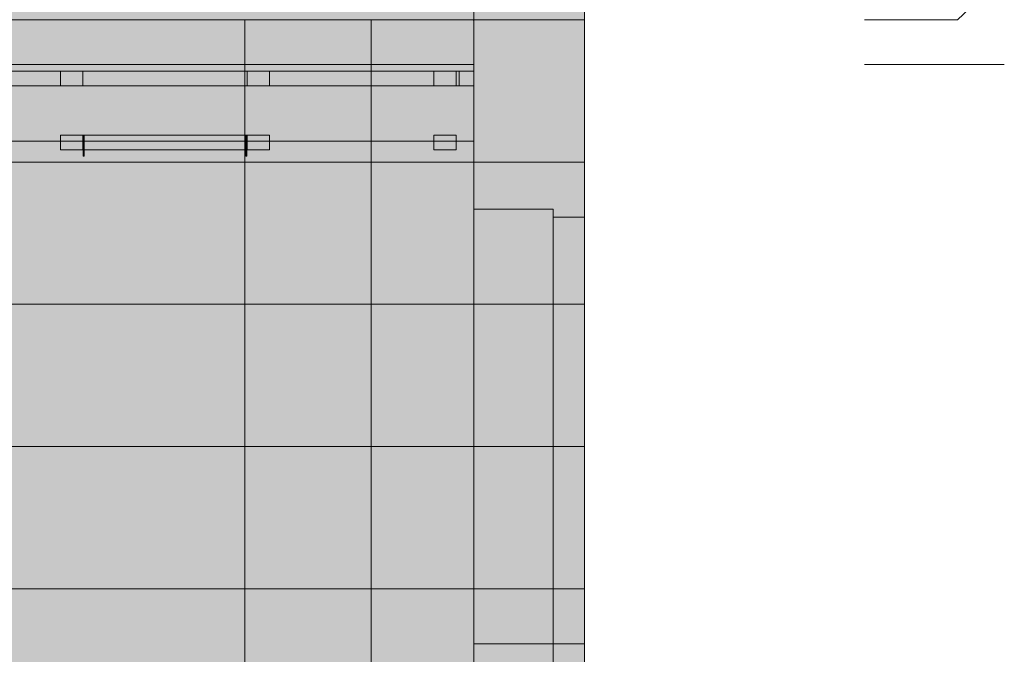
# Model space of a CAD drawing. Header units: millimetres. Extents: x -30937 to 3858, y -15507 to 17281.
# Tile 25 of 26: x -1816 to 1350, y 703 to 2744. Entities that reach past the tile are written whole.
import ezdxf

# ---------------------------------------------------------------- set-up
doc = ezdxf.new("R2010")
doc.units = ezdxf.units.MM
for name, color, linetype in [('FILL-BELOW', 7, 'Continuous'), ('FILL-EPS', 7, 'Continuous'), ('FILL-TIMBER', 7, 'Continuous'), ('LINE-C_2E8C94', 7, 'Continuous'), ('LINE-C_337880', 7, 'Continuous'), ('LINE-INK', 7, 'Continuous'), ('LINE-STEEL', 7, 'Continuous'), ('LINE-TIMBER_DK', 7, 'Continuous')]:
    doc.layers.add(name, color=color, linetype=linetype)

msp = doc.modelspace()

# ---------------------------------------------------------------- hatches: boundary and pattern name
at = {"layer": 'FILL-BELOW', "true_color": 0x8c8c91}
h = msp.add_hatch(color=256, dxfattribs=at)
h.dxf.hatch_style = 1
h.paths.add_polyline_path([(-9534.4, 2578), (-9534.4, 2600), (-7555.6, 2600), (-7555.6, 2600), (-5155.6, 2600), (-5155.6, 2600), (-2755.6, 2600), (-2755.6, 2600), (-355.6, 2600), (-355.6, 2600), (-355.6, 2600), (-355.6, 2600), (-355.6, 2578), (-2755.6, 2578), (-2755.6, 2578), (-5155.6, 2578), (-5155.6, 2578), (-7555.6, 2578), (-7555.6, 2578), (-9534.4, 2578)])
h = msp.add_hatch(color=256, dxfattribs=at)
h.dxf.hatch_style = 1
h.paths.add_polyline_path([(-9534.4, 2600), (-8755.6, 2600), (-6355.6, 2600), (-3955.6, 2600), (-1555.6, 2600), (-355.6, 2600), (-355.6, 2578), (-1555.6, 2578), (-3955.6, 2578), (-6355.6, 2578), (-7555.6, 2578), (-8755.6, 2578), (-9534.4, 2578)])
h = msp.add_hatch(color=256, dxfattribs=at)
h.dxf.hatch_style = 1
h.paths.add_polyline_path([(-9534.4, 2600), (-8755.6, 2600), (-7555.6, 2600), (-5155.6, 2600), (-2755.6, 2600), (-1555.6, 2600), (-355.6, 2600), (-355.6, 2578), (-2755.6, 2578), (-5155.6, 2578), (-7555.6, 2578), (-8755.6, 2578), (-9534.4, 2578)])
h = msp.add_hatch(color=256, dxfattribs=at)
h.dxf.hatch_style = 1
h.paths.add_polyline_path([(-9534.4, 2600), (-8755.6, 2600), (-6355.6, 2600), (-3955.6, 2600), (-1555.6, 2600), (-355.6, 2600), (-355.6, 2578), (-1555.6, 2578), (-3955.6, 2578), (-6355.6, 2578), (-7555.6, 2578), (-8755.6, 2578), (-9534.4, 2578)])
h = msp.add_hatch(color=256, dxfattribs=at)
h.dxf.hatch_style = 1
h.paths.add_polyline_path([(-9534.4, 2600), (-8755.6, 2600), (-7555.6, 2600), (-5155.6, 2600), (-2755.6, 2600), (-1555.6, 2600), (-355.6, 2600), (-355.6, 2578), (-2755.6, 2578), (-5155.6, 2578), (-7555.6, 2578), (-8755.6, 2578), (-9534.4, 2578)])
h = msp.add_hatch(color=256, dxfattribs=at)
h.dxf.hatch_style = 1
h.paths.add_polyline_path([(-9534.4, 2600), (-8755.6, 2600), (-6355.6, 2600), (-3955.6, 2600), (-1555.6, 2600), (-355.6, 2600), (-355.6, 2578), (-1555.6, 2578), (-3955.6, 2578), (-6355.6, 2578), (-7555.6, 2578), (-8755.6, 2578), (-9534.4, 2578)])
h = msp.add_hatch(color=256, dxfattribs=at)
h.dxf.hatch_style = 1
h.paths.add_polyline_path([(-9534.4, 2600), (-8755.6, 2600), (-7555.6, 2600), (-5155.6, 2600), (-2755.6, 2600), (-1555.6, 2600), (-355.6, 2600), (-355.6, 2578), (-2755.6, 2578), (-5155.6, 2578), (-7555.6, 2578), (-8755.6, 2578), (-9534.4, 2578)])
h = msp.add_hatch(color=256, dxfattribs=at)
h.dxf.hatch_style = 1
h.paths.add_polyline_path([(-9534.4, 2600), (-8755.6, 2600), (-6355.6, 2600), (-3955.6, 2600), (-1555.6, 2600), (-355.6, 2600), (-355.6, 2578), (-1555.6, 2578), (-3955.6, 2578), (-6355.6, 2578), (-7555.6, 2578), (-8755.6, 2578), (-9534.4, 2578)])
h = msp.add_hatch(color=256, dxfattribs=at)
h.dxf.hatch_style = 1
h.paths.add_polyline_path([(-9534.4, 2600), (-8755.6, 2600), (-7555.6, 2600), (-5155.6, 2600), (-2755.6, 2600), (-1555.6, 2600), (-355.6, 2600), (-355.6, 2578), (-2755.6, 2578), (-5155.6, 2578), (-7555.6, 2578), (-8755.6, 2578), (-9534.4, 2578)])
h = msp.add_hatch(color=256, dxfattribs=at)
h.dxf.hatch_style = 1
h.paths.add_polyline_path([(-9534.4, 2600), (-8755.6, 2600), (-6355.6, 2600), (-3955.6, 2600), (-1555.6, 2600), (-355.6, 2600), (-355.6, 2578), (-1555.6, 2578), (-3955.6, 2578), (-6355.6, 2578), (-7555.6, 2578), (-8755.6, 2578), (-9534.4, 2578)])
h = msp.add_hatch(color=256, dxfattribs=at)
h.dxf.hatch_style = 1
h.paths.add_polyline_path([(-9534.4, 2600), (-9534.4, 2600), (-355.6, 2600), (-355.6, 2578), (-355.6, 2578), (-7555.6, 2578), (-7555.6, 2578), (-9534.4, 2578)])
h = msp.add_hatch(color=256, dxfattribs=at)
h.dxf.hatch_style = 1
h.paths.add_polyline_path([(-2581.5, 2600), (-1555.6, 2600), (-355.6, 2600), (-355.6, 2578), (-1555.6, 2578), (-2581.5, 2578)])
at = {"layer": 'FILL-EPS', "true_color": 0xccffff}
h = msp.add_hatch(color=256, dxfattribs=at)
h.dxf.hatch_style = 1
h.paths.add_polyline_path([(-9534.1, 2743.2), (-9534.1, 5288.2), (-9534.1, 5288.2), (-9534.1, 5288.2), (-5333.4, 8229.6), (-4556.6, 8229.6), (-4556.6, 8229.6), (-4556.6, 8229.6), (-4556.6, 8229.6), (-4556.6, 8229.6), (-355.9, 5288.2), (-355.9, 2743.2), (-355.9, 2743.2), (-9534.1, 2743.2), (-9534.1, 2743.2)])
h.paths.add_polyline_path([(-5633, 3632.6), (-4932.5, 3632.6), (-4932.5, 4699.9), (-5633, 4699.9)], flags=0)
h = msp.add_hatch(color=256, dxfattribs=at)
h.dxf.hatch_style = 1
h.paths.add_polyline_path([(-9534.1, 2743.2), (-9534.1, 5288.2), (-9524.2, 5295.2), (-5333.4, 8229.6), (-4556.6, 8229.6), (-4462.4, 8163.6), (-4460.7, 8162.5), (-4460.7, 8162.5), (-4460.7, 8162.5), (-4460.7, 8162.5), (-365.8, 5295.2), (-355.9, 5288.2), (-355.9, 5029.2), (-355.9, 2743.2)])
h.paths.add_polyline_path([(-5658, 3632.6), (-4907.5, 3632.6), (-4907.5, 4724.9), (-5658, 4724.9)], flags=0)
h = msp.add_hatch(color=256, dxfattribs=at)
h.dxf.hatch_style = 1
h.paths.add_polyline_path([(-9534.1, 2743.2), (-9534.1, 5029.2), (-9524.2, 5029.2), (-9524.2, 5295.2), (-9467.8, 5334.7), (-5429.4, 8162.4), (-5429.3, 8162.5), (-5429.3, 8162.5), (-5417.5, 8170.7), (-5333.4, 8229.6), (-4556.6, 8229.6), (-4556.6, 8229.6), (-4556.6, 8229.6), (-4556.6, 8229.6), (-365.8, 5295.2), (-365.8, 5029.2), (-355.9, 5029.2), (-355.9, 2743.2)])
h.paths.add_polyline_path([(-5993.4, 4724.8), (-5995, 4724.9), (-5995, 3632.6), (-5244.5, 3632.6), (-5244.5, 4724.9), (-5993.4, 4724.9)], flags=0)
h = msp.add_hatch(color=256, dxfattribs=at)
h.dxf.hatch_style = 1
h.paths.add_polyline_path([(-9534.1, 2743.2), (-9534.1, 5288.2), (-9534.1, 5288.2), (-5333.4, 8229.6), (-5333.4, 8229.6), (-5333.4, 8229.6), (-4556.6, 8229.6), (-355.9, 5288.2), (-355.9, 2743.2), (-9534.1, 2743.2)])
h.paths.add_polyline_path([(-5970, 4699.9), (-5970, 3632.6), (-5269.5, 3632.6), (-5269.5, 4699.9)], flags=0)
h = msp.add_hatch(color=256, dxfattribs=at)
h.dxf.hatch_style = 1
h.paths.add_polyline_path([(-356.3, 5289.7), (-356.3, 5289.7), (-356.2, 5289.8), (-356.1, 5289.8), (-355.9, 5288.2), (0, 5039), (0, 4211.9), (0, 4211.9), (0, 2743.2), (0, 2743.2), (-355.9, 2743.2), (-355.9, 5288.2), (-355.9, 5288.2), (-355.9, 5288.2), (-355.9, 5288.2), (-355.9, 5288.2), (-356.4, 5289.7)])
h = msp.add_hatch(color=256, dxfattribs=at)
h.dxf.hatch_style = 1
h.paths.add_polyline_path([(-355.9, 5029.2), (-355.9, 5029.2), (-355.9, 5030.8), (-355.9, 5030.8), (-355.9, 5288.2), (-355.9, 5288.2), (-355.9, 5288.2), (-355.9, 5288.2), (0, 5039), (0, 5029.2), (0, 5029.2), (0, 4211.9), (0, 4211.9), (0, 2743.2), (0, 2743.2), (0, 2743.2), (-355.9, 2743.2), (-355.9, 5029.2)])
h = msp.add_hatch(color=256, dxfattribs=at)
h.dxf.hatch_style = 1
h.paths.add_polyline_path([(-355.9, 2743.2), (-355.9, 5288.2), (0, 5039), (0, 4213.8), (0, 4213.4), (0, 2743.2)])
h = msp.add_hatch(color=256, dxfattribs=at)
h.dxf.hatch_style = 1
h.paths.add_polyline_path([(-355.9, 2741.6), (-356, 2741.6), (-355.9, 2742.2), (-355.9, 2742.8), (-355.9, 2743.2), (-355.9, 5029.2), (-355.6, 5029.2), (-355.6, 5029.6), (-355.6, 5029.2), (0, 5029.2), (0, 4214.8), (0, 4214.4), (0, 4213.8), (0, 4213.4), (0, 2743.2), (-355.6, 2743.2), (-355.8, 2741.6), (-355.9, 2741.6), (-355.9, 2741.6)])
h = msp.add_hatch(color=256, dxfattribs=at)
h.dxf.hatch_style = 1
h.paths.add_polyline_path([(-355.6, 2743.2), (-355.6, 2743.2), (-355.6, 5029.2), (0, 5029.2), (0, 2743.2), (-355.6, 2743.2)])
h = msp.add_hatch(color=256, dxfattribs=at)
h.dxf.hatch_style = 1
h.paths.add_polyline_path([(-355.6, 5029.2), (0, 5029.2), (0, 2743.2), (0, 2743.2), (0, 2743.2), (-355.6, 2743.2)])
h = msp.add_hatch(color=256, dxfattribs=at)
h.dxf.hatch_style = 1
h.paths.add_polyline_path([(-9534.1, 0), (-9534.1, 2743.2), (-355.9, 2743.2), (-355.9, 2743.2), (-355.9, 2743.2), (-355.9, 2743.2), (-355.9, 0)])
h = msp.add_hatch(color=256, dxfattribs=at)
h.dxf.hatch_style = 1
h.paths.add_polyline_path([(-9534.1, 2743.2), (-355.9, 2743.2), (-355.9, 0), (-355.9, 0), (-9534.1, 0)])
h = msp.add_hatch(color=256, dxfattribs=at)
h.dxf.hatch_style = 1
h.paths.add_polyline_path([(-9534.1, 0), (-9534.1, 2743.2), (-355.9, 2743.2), (-355.9, 2743.2), (-355.9, 2743.2), (-355.9, 2743.2), (-355.9, 0)])
h = msp.add_hatch(color=256, dxfattribs=at)
h.dxf.hatch_style = 1
h.paths.add_polyline_path([(-9534.1, 2743.2), (-355.9, 2743.2), (-355.9, 0), (-355.9, 0), (-9534.1, 0)])
h = msp.add_hatch(color=256, dxfattribs=at)
h.dxf.hatch_style = 1
h.paths.add_polyline_path([(-356.1, 2741.6), (-355.9, 2743.2), (-356.1, 2741.6)])
h = msp.add_hatch(color=256, dxfattribs=at)
h.dxf.hatch_style = 1
h.paths.add_polyline_path([(-355.8, 2744.8), (-355.6, 2743.2), (0, 2743.2), (0, 0), (0, 0), (0, 0), (-355.6, 0), (-355.6, 0), (-355.9, 0), (-355.9, 2743.2), (-355.9, 2743.2), (-355.9, 2743.2), (-355.9, 2744.8)])
h = msp.add_hatch(color=256, dxfattribs=at)
h.dxf.hatch_style = 1
h.paths.add_polyline_path([(-355.9, 0), (-355.9, 0), (-355.9, 2743.2), (0, 2743.2), (0, 2743.2), (0, 2743.2), (0, 0)])
h = msp.add_hatch(color=256, dxfattribs=at)
h.dxf.hatch_style = 1
h.paths.add_polyline_path([(-355.8, -1.6), (-355.9, -1.6), (-355.9, 2743.2), (-355.6, 2743.2), (-355.6, 2743.2), (0, 2743.2), (0, 2743.2), (0, 0), (-355.6, 0)])
h = msp.add_hatch(color=256, dxfattribs=at)
h.dxf.hatch_style = 1
h.paths.add_polyline_path([(-355.9, 2743.2), (-355.9, 2743.2), (-355.9, 2743.2), (-355.9, 2743.2)])
h = msp.add_hatch(color=256, dxfattribs=at)
h.dxf.hatch_style = 1
h.paths.add_polyline_path([(-355.9, 2743.2), (-355.9, 2743.2), (0, 2743.2), (0, 0), (-355.9, 0), (-355.9, 2743.2)])
h = msp.add_hatch(color=256, dxfattribs=at)
h.dxf.hatch_style = 1
h.paths.add_polyline_path([(-355.6, 0), (-355.6, 2743.2), (0, 2743.2), (0, 2743.2), (0, 0)])
h = msp.add_hatch(color=256, dxfattribs=at)
h.dxf.hatch_style = 1
h.paths.add_polyline_path([(-355.6, 2743.2), (-355.6, 2743.2), (-355.6, 2743.2), (0, 2743.2), (0, 0), (0, 0), (0, 0), (-355.6, 0)])
h = msp.add_hatch(color=256, dxfattribs=at)
h.dxf.hatch_style = 1
h.paths.add_polyline_path([(-355.6, 2134.1), (-100.5, 2134.1), (-100.5, 737), (-100.5, 737), (-100.5, 737), (-355.6, 737)])
h = msp.add_hatch(color=256, dxfattribs=at)
h.dxf.hatch_style = 1
h.paths.add_polyline_path([(-355.6, 737), (-355.6, 737), (-355.6, 2134.1), (-100.5, 2134.1), (-100.5, 737)])
h = msp.add_hatch(color=256, dxfattribs=at)
h.dxf.hatch_style = 1
h.paths.add_polyline_path([(-355.6, 2134.1), (-100.5, 2134.1), (-100.5, 0), (-355.6, 0)])
h = msp.add_hatch(color=256, dxfattribs=at)
h.dxf.hatch_style = 1
h.paths.add_polyline_path([(-355.6, 0), (-355.6, 0), (-355.6, 2134.1), (-100.5, 2134.1), (-100.5, 2134.1), (-100.5, 2134.1), (-100.5, 0)])
h = msp.add_hatch(color=256, dxfattribs=at)
h.dxf.hatch_style = 1
h.paths.add_polyline_path([(-100.5, 2109.1), (0, 2109.1), (0, 737), (-100.5, 737)])
h = msp.add_hatch(color=256, dxfattribs=at)
h.dxf.hatch_style = 1
h.paths.add_polyline_path([(-100.5, 737), (-100.5, 737), (-100.5, 2109.1), (0, 2109.1), (0, 2109.1), (0, 737), (-100.5, 737)])
h = msp.add_hatch(color=256, dxfattribs=at)
h.dxf.hatch_style = 1
h.paths.add_polyline_path([(-100.5, 2109.1), (0, 2109.1), (0, 0), (0, 0), (-100.5, 0)])
h = msp.add_hatch(color=256, dxfattribs=at)
h.dxf.hatch_style = 1
h.paths.add_polyline_path([(-100.5, 0), (-100.5, 2109.1), (0, 2109.1), (0, 0)])
at = {"layer": 'FILL-TIMBER', "true_color": 0xedd6a8}
h = msp.add_hatch(color=256, dxfattribs=at)
h.dxf.hatch_style = 1
h.paths.add_polyline_path([(-9534.4, 2428), (-9534.4, 2428), (-9534.4, 2531), (-9534.4, 2578), (-9487.4, 2578), (-9487.4, 2531), (-402.6, 2531), (-402.6, 2578), (-355.6, 2578), (-355.6, 2353), (-9534.4, 2353)])
h = msp.add_hatch(color=256, dxfattribs=at)
h.dxf.hatch_style = 1
h.paths.add_polyline_path([(-2581.5, 2353), (-2581.5, 2531), (-402.6, 2531), (-402.6, 2578), (-355.6, 2578), (-355.6, 2531), (-355.6, 2531), (-355.6, 2428), (-355.6, 2428), (-355.6, 2353)])
h = msp.add_hatch(color=256, dxfattribs=at)
h.dxf.hatch_style = 1
h.paths.add_polyline_path([(-1684.6, 2531), (-1684.6, 2578), (-1612.6, 2578), (-1612.6, 2578), (-1612.6, 2531), (-1684.6, 2531)])
h = msp.add_hatch(color=256, dxfattribs=at)
h.dxf.hatch_style = 1
h.paths.add_polyline_path([(-1684.6, 2578), (-1684.6, 2578), (-1612.6, 2578), (-1612.6, 2531), (-1612.6, 2531), (-1684.6, 2531)])
h = msp.add_hatch(color=256, dxfattribs=at)
h.dxf.hatch_style = 1
h.paths.add_polyline_path([(-1684.6, 2531), (-1684.6, 2578), (-1612.6, 2578), (-1612.6, 2578), (-1612.6, 2531), (-1684.6, 2531)])
h = msp.add_hatch(color=256, dxfattribs=at)
h.dxf.hatch_style = 1
h.paths.add_polyline_path([(-1684.6, 2578), (-1684.6, 2578), (-1612.6, 2578), (-1612.6, 2531), (-1612.6, 2531), (-1684.6, 2531)])
h = msp.add_hatch(color=256, dxfattribs=at)
h.dxf.hatch_style = 1
h.paths.add_polyline_path([(-1084.6, 2531), (-1084.6, 2578), (-1012.6, 2578), (-1012.6, 2578), (-1012.6, 2531), (-1084.6, 2531)])
h = msp.add_hatch(color=256, dxfattribs=at)
h.dxf.hatch_style = 1
h.paths.add_polyline_path([(-1084.6, 2578), (-1084.6, 2578), (-1012.6, 2578), (-1012.6, 2531), (-1012.6, 2531), (-1084.6, 2531)])
h = msp.add_hatch(color=256, dxfattribs=at)
h.dxf.hatch_style = 1
h.paths.add_polyline_path([(-1084.6, 2531), (-1084.6, 2578), (-1012.6, 2578), (-1012.6, 2578), (-1012.6, 2531), (-1084.6, 2531)])
h = msp.add_hatch(color=256, dxfattribs=at)
h.dxf.hatch_style = 1
h.paths.add_polyline_path([(-1084.6, 2531), (-1084.6, 2578), (-1084.6, 2578), (-1012.6, 2578), (-1012.6, 2531), (-1012.6, 2531)])
h = msp.add_hatch(color=256, dxfattribs=at)
h.dxf.hatch_style = 1
h.paths.add_polyline_path([(-484.6, 2531), (-484.6, 2578), (-412.6, 2578), (-412.6, 2578), (-412.6, 2531), (-484.6, 2531)])
h = msp.add_hatch(color=256, dxfattribs=at)
h.dxf.hatch_style = 1
h.paths.add_polyline_path([(-484.6, 2578), (-484.6, 2578), (-412.6, 2578), (-412.6, 2531), (-412.6, 2531), (-484.6, 2531)])
h = msp.add_hatch(color=256, dxfattribs=at)
h.dxf.hatch_style = 1
h.paths.add_polyline_path([(-484.6, 2531), (-484.6, 2578), (-412.6, 2578), (-412.6, 2578), (-412.6, 2531), (-484.6, 2531)])
h = msp.add_hatch(color=256, dxfattribs=at)
h.dxf.hatch_style = 1
h.paths.add_polyline_path([(-484.6, 2578), (-484.6, 2578), (-412.6, 2578), (-412.6, 2531), (-412.6, 2531), (-484.6, 2531)])
h = msp.add_hatch(color=256, dxfattribs=at)
h.dxf.hatch_style = 1
h.paths.add_polyline_path([(-9534.4, 2353), (-9534.4, 2531), (-355.6, 2531), (-355.6, 2353)])
h = msp.add_hatch(color=256, dxfattribs=at)
h.dxf.hatch_style = 1
h.paths.add_polyline_path([(-2581.5, 2531), (-355.6, 2531), (-355.6, 2353), (-2581.5, 2353)])
h = msp.add_hatch(color=256, dxfattribs=at)
h.dxf.hatch_style = 1
h.paths.add_polyline_path([(-1684.6, 2325), (-1684.6, 2372), (-1612.6, 2372), (-1612.6, 2372), (-1612.6, 2325), (-1684.6, 2325)])
h = msp.add_hatch(color=256, dxfattribs=at)
h.dxf.hatch_style = 1
h.paths.add_polyline_path([(-1684.6, 2372), (-1684.6, 2372), (-1612.6, 2372), (-1612.6, 2325), (-1612.6, 2325), (-1684.6, 2325)])
h = msp.add_hatch(color=256, dxfattribs=at)
h.dxf.hatch_style = 1
h.paths.add_polyline_path([(-1684.6, 2325), (-1684.6, 2372), (-1612.6, 2372), (-1612.6, 2372), (-1612.6, 2325), (-1684.6, 2325)])
h = msp.add_hatch(color=256, dxfattribs=at)
h.dxf.hatch_style = 1
h.paths.add_polyline_path([(-1684.6, 2372), (-1684.6, 2372), (-1612.6, 2372), (-1612.6, 2325), (-1612.6, 2325), (-1684.6, 2325)])
h = msp.add_hatch(color=256, dxfattribs=at)
h.dxf.hatch_style = 1
h.paths.add_polyline_path([(-1611.4, 2305), (-1611.4, 2305), (-1611.4, 2372), (-1608.4, 2372), (-1608.4, 2372), (-1608.4, 2305)])
h = msp.add_hatch(color=256, dxfattribs=at)
h.dxf.hatch_style = 1
h.paths.add_polyline_path([(-1611.4, 2372), (-1608.4, 2372), (-1608.4, 2305), (-1608.4, 2305), (-1611.4, 2305), (-1611.4, 2372)])
h = msp.add_hatch(color=256, dxfattribs=at)
h.dxf.hatch_style = 1
h.paths.add_polyline_path([(-1611.4, 2305), (-1611.4, 2305), (-1611.4, 2372), (-1608.4, 2372), (-1608.4, 2372), (-1608.4, 2305)])
h = msp.add_hatch(color=256, dxfattribs=at)
h.dxf.hatch_style = 1
h.paths.add_polyline_path([(-1611.4, 2372), (-1608.4, 2372), (-1608.4, 2305), (-1608.4, 2305), (-1611.4, 2305), (-1611.4, 2372)])
h = msp.add_hatch(color=256, dxfattribs=at)
h.dxf.hatch_style = 1
h.paths.add_polyline_path([(-1611.4, 2305), (-1611.4, 2305), (-1611.4, 2372), (-1608.4, 2372), (-1608.4, 2372), (-1608.4, 2305)])
h = msp.add_hatch(color=256, dxfattribs=at)
h.dxf.hatch_style = 1
h.paths.add_polyline_path([(-1611.4, 2372), (-1608.4, 2372), (-1608.4, 2305), (-1608.4, 2305), (-1611.4, 2305), (-1611.4, 2372)])
h = msp.add_hatch(color=256, dxfattribs=at)
h.dxf.hatch_style = 1
h.paths.add_polyline_path([(-1608.4, 2325), (-1608.4, 2372), (-1088.8, 2372), (-1088.8, 2372), (-1088.8, 2325), (-1608.4, 2325)])
h = msp.add_hatch(color=256, dxfattribs=at)
h.dxf.hatch_style = 1
h.paths.add_polyline_path([(-1608.4, 2372), (-1608.4, 2372), (-1088.8, 2372), (-1088.8, 2325), (-1088.8, 2325), (-1608.4, 2325)])
h = msp.add_hatch(color=256, dxfattribs=at)
h.dxf.hatch_style = 1
h.paths.add_polyline_path([(-1608.4, 2325), (-1608.4, 2372), (-1088.8, 2372), (-1088.8, 2372), (-1088.8, 2325), (-1608.4, 2325)])
h = msp.add_hatch(color=256, dxfattribs=at)
h.dxf.hatch_style = 1
h.paths.add_polyline_path([(-1608.4, 2372), (-1608.4, 2372), (-1088.8, 2372), (-1088.8, 2325), (-1088.8, 2325), (-1608.4, 2325)])
h = msp.add_hatch(color=256, dxfattribs=at)
h.dxf.hatch_style = 1
h.paths.add_polyline_path([(-1608.4, 2325), (-1608.4, 2372), (-1088.8, 2372), (-1088.8, 2372), (-1088.8, 2325), (-1608.4, 2325)])
h = msp.add_hatch(color=256, dxfattribs=at)
h.dxf.hatch_style = 1
h.paths.add_polyline_path([(-1608.4, 2372), (-1608.4, 2372), (-1088.8, 2372), (-1088.8, 2325), (-1088.8, 2325), (-1608.4, 2325)])
h = msp.add_hatch(color=256, dxfattribs=at)
h.dxf.hatch_style = 1
h.paths.add_polyline_path([(-1088.8, 2305), (-1088.8, 2305), (-1088.8, 2372), (-1085.8, 2372), (-1085.8, 2372), (-1085.8, 2305)])
h = msp.add_hatch(color=256, dxfattribs=at)
h.dxf.hatch_style = 1
h.paths.add_polyline_path([(-1088.8, 2372), (-1085.8, 2372), (-1085.8, 2305), (-1085.8, 2305), (-1088.8, 2305), (-1088.8, 2372)])
h = msp.add_hatch(color=256, dxfattribs=at)
h.dxf.hatch_style = 1
h.paths.add_polyline_path([(-1088.8, 2305), (-1088.8, 2305), (-1088.8, 2372), (-1085.8, 2372), (-1085.8, 2372), (-1085.8, 2305)])
h = msp.add_hatch(color=256, dxfattribs=at)
h.dxf.hatch_style = 1
h.paths.add_polyline_path([(-1088.8, 2372), (-1085.8, 2372), (-1085.8, 2305), (-1085.8, 2305), (-1088.8, 2305), (-1088.8, 2372)])
h = msp.add_hatch(color=256, dxfattribs=at)
h.dxf.hatch_style = 1
h.paths.add_polyline_path([(-1088.8, 2305), (-1088.8, 2305), (-1088.8, 2372), (-1085.8, 2372), (-1085.8, 2372), (-1085.8, 2305)])
h = msp.add_hatch(color=256, dxfattribs=at)
h.dxf.hatch_style = 1
h.paths.add_polyline_path([(-1088.8, 2372), (-1085.8, 2372), (-1085.8, 2305), (-1085.8, 2305), (-1088.8, 2305), (-1088.8, 2372)])
h = msp.add_hatch(color=256, dxfattribs=at)
h.dxf.hatch_style = 1
h.paths.add_polyline_path([(-1084.6, 2325), (-1084.6, 2372), (-1012.6, 2372), (-1012.6, 2372), (-1012.6, 2325), (-1084.6, 2325)])
h = msp.add_hatch(color=256, dxfattribs=at)
h.dxf.hatch_style = 1
h.paths.add_polyline_path([(-1084.6, 2372), (-1084.6, 2372), (-1012.6, 2372), (-1012.6, 2325), (-1012.6, 2325), (-1084.6, 2325)])
h = msp.add_hatch(color=256, dxfattribs=at)
h.dxf.hatch_style = 1
h.paths.add_polyline_path([(-1084.6, 2325), (-1084.6, 2372), (-1012.6, 2372), (-1012.6, 2372), (-1012.6, 2325), (-1084.6, 2325)])
h = msp.add_hatch(color=256, dxfattribs=at)
h.dxf.hatch_style = 1
h.paths.add_polyline_path([(-1084.6, 2325), (-1084.6, 2372), (-1084.6, 2372), (-1012.6, 2372), (-1012.6, 2325), (-1012.6, 2325)])
h = msp.add_hatch(color=256, dxfattribs=at)
h.dxf.hatch_style = 1
h.paths.add_polyline_path([(-484.6, 2325), (-484.6, 2372), (-412.6, 2372), (-412.6, 2372), (-412.6, 2325), (-484.6, 2325)])
h = msp.add_hatch(color=256, dxfattribs=at)
h.dxf.hatch_style = 1
h.paths.add_polyline_path([(-484.6, 2372), (-484.6, 2372), (-412.6, 2372), (-412.6, 2325), (-412.6, 2325), (-484.6, 2325)])
h = msp.add_hatch(color=256, dxfattribs=at)
h.dxf.hatch_style = 1
h.paths.add_polyline_path([(-484.6, 2325), (-484.6, 2372), (-412.6, 2372), (-412.6, 2372), (-412.6, 2325), (-484.6, 2325)])
h = msp.add_hatch(color=256, dxfattribs=at)
h.dxf.hatch_style = 1
h.paths.add_polyline_path([(-484.6, 2372), (-484.6, 2372), (-412.6, 2372), (-412.6, 2325), (-412.6, 2325), (-484.6, 2325)])

# ---------------------------------------------------------------- linework, layer by layer
at = {"layer": 'LINE-C_2E8C94', "lineweight": 5}
for points in [[(-9534.1, 2743.2), (-9534.1, 5288.2), (-9534.1, 5288.2), (-9534.1, 5288.2), (-5333.4, 8229.6), (-4556.6, 8229.6), (-4556.6, 8229.6), (-4556.6, 8229.6), (-4556.6, 8229.6), (-4556.6, 8229.6), (-355.9, 5288.2), (-355.9, 2743.2), (-355.9, 2743.2), (-9534.1, 2743.2), (-9534.1, 2743.2)], [(-9534.1, 2743.2), (-9534.1, 5288.2), (-9524.2, 5295.2), (-5333.4, 8229.6), (-4556.6, 8229.6), (-4462.4, 8163.6), (-4460.7, 8162.5), (-4460.7, 8162.5), (-4460.7, 8162.5), (-4460.7, 8162.5), (-365.8, 5295.2), (-355.9, 5288.2), (-355.9, 5029.2), (-355.9, 2743.2)], [(-9534.1, 2743.2), (-9534.1, 5029.2), (-9524.2, 5029.2), (-9524.2, 5295.2), (-9467.8, 5334.7), (-5429.4, 8162.4), (-5429.3, 8162.5), (-5429.3, 8162.5), (-5417.5, 8170.7), (-5333.4, 8229.6), (-4556.6, 8229.6), (-4556.6, 8229.6), (-4556.6, 8229.6), (-4556.6, 8229.6), (-365.8, 5295.2), (-365.8, 5029.2), (-355.9, 5029.2), (-355.9, 2743.2)], [(-9534.1, 2743.2), (-9534.1, 5288.2), (-9534.1, 5288.2), (-5333.4, 8229.6), (-5333.4, 8229.6), (-5333.4, 8229.6), (-4556.6, 8229.6), (-355.9, 5288.2), (-355.9, 2743.2), (-9534.1, 2743.2)], [(-356.3, 5289.7), (-356.3, 5289.7), (-356.2, 5289.8), (-356.1, 5289.8), (-355.9, 5288.2), (0, 5039), (0, 4211.9), (0, 4211.9), (0, 2743.2), (0, 2743.2), (-355.9, 2743.2), (-355.9, 5288.2), (-355.9, 5288.2), (-355.9, 5288.2), (-355.9, 5288.2), (-355.9, 5288.2), (-356.4, 5289.7)], [(-355.9, 5029.2), (-355.9, 5029.2), (-355.9, 5030.8), (-355.9, 5030.8), (-355.9, 5288.2), (-355.9, 5288.2), (-355.9, 5288.2), (-355.9, 5288.2), (0, 5039), (0, 5029.2), (0, 5029.2), (0, 4211.9), (0, 4211.9), (0, 2743.2), (0, 2743.2), (0, 2743.2), (-355.9, 2743.2), (-355.9, 5029.2)], [(-355.9, 2743.2), (-355.9, 5288.2), (0, 5039), (0, 4213.8), (0, 4213.4), (0, 2743.2)], [(-355.9, 2741.6), (-356, 2741.6), (-355.9, 2742.2), (-355.9, 2742.8), (-355.9, 2743.2), (-355.9, 5029.2), (-355.6, 5029.2), (-355.6, 5029.6), (-355.6, 5029.2), (0, 5029.2), (0, 4214.8), (0, 4214.4), (0, 4213.8), (0, 4213.4), (0, 2743.2), (-355.6, 2743.2), (-355.8, 2741.6), (-355.9, 2741.6), (-355.9, 2741.6)], [(-355.6, 2743.2), (-355.6, 2743.2), (-355.6, 5029.2), (0, 5029.2), (0, 2743.2), (-355.6, 2743.2)], [(-355.6, 5029.2), (0, 5029.2), (0, 2743.2), (0, 2743.2), (0, 2743.2), (-355.6, 2743.2)], [(-9534.1, 0), (-9534.1, 2743.2), (-355.9, 2743.2), (-355.9, 2743.2), (-355.9, 2743.2), (-355.9, 2743.2), (-355.9, 0)], [(-9534.1, 2743.2), (-355.9, 2743.2), (-355.9, 0), (-355.9, 0), (-9534.1, 0)], [(-9534.1, 0), (-9534.1, 2743.2), (-355.9, 2743.2), (-355.9, 2743.2), (-355.9, 2743.2), (-355.9, 2743.2), (-355.9, 0)], [(-9534.1, 2743.2), (-355.9, 2743.2), (-355.9, 0), (-355.9, 0), (-9534.1, 0)], [(-356.1, 2741.6), (-355.9, 2743.2), (-356.1, 2741.6)], [(-355.8, 2744.8), (-355.6, 2743.2), (0, 2743.2), (0, 0), (0, 0), (0, 0), (-355.6, 0), (-355.6, 0), (-355.9, 0), (-355.9, 2743.2), (-355.9, 2743.2), (-355.9, 2743.2), (-355.9, 2744.8)], [(-355.9, 0), (-355.9, 0), (-355.9, 2743.2), (0, 2743.2), (0, 2743.2), (0, 2743.2), (0, 0)], [(-355.8, -1.6), (-355.9, -1.6), (-355.9, 2743.2), (-355.6, 2743.2), (-355.6, 2743.2), (0, 2743.2), (0, 2743.2), (0, 0), (-355.6, 0)], [(-355.9, 2743.2), (-355.9, 2743.2), (-355.9, 2743.2), (-355.9, 2743.2)], [(-355.9, 2743.2), (-355.9, 2743.2), (0, 2743.2), (0, 0), (-355.9, 0), (-355.9, 2743.2)], [(-355.6, 0), (-355.6, 2743.2), (0, 2743.2), (0, 2743.2), (0, 0)], [(-355.6, 2743.2), (-355.6, 2743.2), (-355.6, 2743.2), (0, 2743.2), (0, 0), (0, 0), (0, 0), (-355.6, 0)], [(-355.6, 2134.1), (-100.5, 2134.1), (-100.5, 737), (-100.5, 737), (-100.5, 737), (-355.6, 737)], [(-355.6, 737), (-355.6, 737), (-355.6, 2134.1), (-100.5, 2134.1), (-100.5, 737)], [(-355.6, 2134.1), (-100.5, 2134.1), (-100.5, 0), (-355.6, 0)], [(-355.6, 0), (-355.6, 0), (-355.6, 2134.1), (-100.5, 2134.1), (-100.5, 2134.1), (-100.5, 2134.1), (-100.5, 0)], [(-100.5, 2109.1), (0, 2109.1), (0, 737), (-100.5, 737)], [(-100.5, 737), (-100.5, 737), (-100.5, 2109.1), (0, 2109.1), (0, 2109.1), (0, 737), (-100.5, 737)], [(-100.5, 2109.1), (0, 2109.1), (0, 0), (0, 0), (-100.5, 0)], [(-100.5, 0), (-100.5, 2109.1), (0, 2109.1), (0, 0)]]:
    msp.add_lwpolyline(points, close=True, dxfattribs=at)
at = {"layer": 'LINE-C_337880', "lineweight": 5}
for p, q in [((-1092.2, 2286), (-1092.2, 2742.2)), ((-1092.2, 2286), (-1092.2, 2742.2)), ((-685.8, 2286), (-685.8, 2742.2)), ((-685.8, 2286), (-685.8, 2742.2)), ((-3124.2, 2286), (-1092.2, 2286)), ((-3124.2, 2286), (-1092.2, 2286)), ((-3124.2, 2286), (-1092.2, 2286)), ((-3124.2, 2286), (-1092.2, 2286)), ((-1092.2, 2286), (-685.8, 2286)), ((-1092.2, 2286), (-685.8, 2286)), ((-1092.2, 1828.8), (-1092.2, 2286)), ((-1092.2, 2286), (-685.8, 2286)), ((-1092.2, 1828.8), (-1092.2, 2286)), ((-1092.2, 2286), (-685.8, 2286)), ((-685.8, 1828.8), (-685.8, 2286)), ((-685.8, 2286), (-356.9, 2286)), ((-685.8, 1828.8), (-685.8, 2286)), ((-685.8, 2286), (-356.9, 2286)), ((-685.8, 2286), (-356.9, 2286)), ((-685.8, 2286), (-356.9, 2286)), ((-354.8, 2286), (-1, 2286)), ((-354.8, 2286), (-1, 2286)), ((-354.8, 2286), (-1, 2286)), ((-354.8, 2286), (-1, 2286)), ((-354.6, 2286), (-1, 2286)), ((-354.6, 2286), (-1, 2286)), ((-3124.2, 1828.8), (-1092.2, 1828.8)), ((-3124.2, 1828.8), (-1092.2, 1828.8)), ((-3124.2, 1828.8), (-1092.2, 1828.8)), ((-3124.2, 1828.8), (-1092.2, 1828.8)), ((-1092.2, 1371.6), (-1092.2, 1828.8)), ((-1092.2, 1828.8), (-685.8, 1828.8)), ((-1092.2, 1371.6), (-1092.2, 1828.8)), ((-1092.2, 1828.8), (-685.8, 1828.8)), ((-1092.2, 1828.8), (-685.8, 1828.8)), ((-1092.2, 1828.8), (-685.8, 1828.8)), ((-685.8, 1828.8), (-356.9, 1828.8)), ((-685.8, 1828.8), (-356.9, 1828.8)), ((-685.8, 1371.6), (-685.8, 1828.8)), ((-685.8, 1828.8), (-356.9, 1828.8)), ((-685.8, 1371.6), (-685.8, 1828.8)), ((-685.8, 1828.8), (-356.9, 1828.8)), ((-354.8, 1828.8), (-1, 1828.8)), ((-354.8, 1828.8), (-1, 1828.8)), ((-354.8, 1828.8), (-1, 1828.8)), ((-354.8, 1828.8), (-1, 1828.8)), ((-354.6, 1828.8), (-1, 1828.8)), ((-354.6, 1828.8), (-101.5, 1828.8)), ((-354.6, 1828.8), (-101.5, 1828.8)), ((-354.6, 1828.8), (-101.5, 1828.8)), ((-354.6, 1828.8), (-101.5, 1828.8)), ((-354.6, 1828.8), (-1, 1828.8)), ((-99.5, 1828.8), (-1, 1828.8)), ((-99.5, 1828.8), (-1, 1828.8)), ((-99.5, 1828.8), (-1, 1828.8)), ((-99.5, 1828.8), (-1, 1828.8)), ((-3124.2, 1371.6), (-1092.2, 1371.6)), ((-3124.2, 1371.6), (-1092.2, 1371.6)), ((-3124.2, 1371.6), (-1092.2, 1371.6)), ((-3124.2, 1371.6), (-1092.2, 1371.6)), ((-1092.2, 1371.6), (-685.8, 1371.6)), ((-1092.2, 1371.6), (-685.8, 1371.6)), ((-1092.2, 914.4), (-1092.2, 1371.6)), ((-1092.2, 1371.6), (-685.8, 1371.6)), ((-1092.2, 914.4), (-1092.2, 1371.6)), ((-1092.2, 1371.6), (-685.8, 1371.6)), ((-685.8, 914.4), (-685.8, 1371.6)), ((-685.8, 1371.6), (-356.9, 1371.6)), ((-685.8, 914.4), (-685.8, 1371.6)), ((-685.8, 1371.6), (-356.9, 1371.6)), ((-685.8, 1371.6), (-356.9, 1371.6)), ((-685.8, 1371.6), (-356.9, 1371.6)), ((-354.8, 1371.6), (-1, 1371.6)), ((-354.8, 1371.6), (-1, 1371.6)), ((-354.8, 1371.6), (-1, 1371.6)), ((-354.8, 1371.6), (-1, 1371.6)), ((-354.6, 1371.6), (-1, 1371.6)), ((-354.6, 1371.6), (-101.5, 1371.6)), ((-354.6, 1371.6), (-101.5, 1371.6)), ((-354.6, 1371.6), (-101.5, 1371.6)), ((-354.6, 1371.6), (-101.5, 1371.6)), ((-354.6, 1371.6), (-1, 1371.6)), ((-99.5, 1371.6), (-1, 1371.6)), ((-99.5, 1371.6), (-1, 1371.6)), ((-99.5, 1371.6), (-1, 1371.6)), ((-99.5, 1371.6), (-1, 1371.6)), ((-3124.2, 914.4), (-1092.2, 914.4)), ((-3124.2, 914.4), (-1092.2, 914.4)), ((-3124.2, 914.4), (-1092.2, 914.4)), ((-3124.2, 914.4), (-1092.2, 914.4)), ((-1092.2, 457.2), (-1092.2, 914.4)), ((-1092.2, 914.4), (-685.8, 914.4)), ((-1092.2, 457.2), (-1092.2, 914.4)), ((-1092.2, 914.4), (-685.8, 914.4)), ((-1092.2, 914.4), (-685.8, 914.4)), ((-1092.2, 914.4), (-685.8, 914.4)), ((-685.8, 914.4), (-356.9, 914.4)), ((-685.8, 914.4), (-356.9, 914.4)), ((-685.8, 457.2), (-685.8, 914.4)), ((-685.8, 914.4), (-356.9, 914.4)), ((-685.8, 457.2), (-685.8, 914.4)), ((-685.8, 914.4), (-356.9, 914.4)), ((-354.8, 914.4), (-1, 914.4)), ((-354.8, 914.4), (-1, 914.4)), ((-354.8, 914.4), (-1, 914.4)), ((-354.8, 914.4), (-1, 914.4)), ((-354.6, 914.4), (-1, 914.4)), ((-354.6, 914.4), (-101.5, 914.4)), ((-354.6, 914.4), (-101.5, 914.4)), ((-354.6, 914.4), (-101.5, 914.4)), ((-354.6, 914.4), (-101.5, 914.4)), ((-354.6, 914.4), (-1, 914.4)), ((-99.5, 914.4), (-1, 914.4)), ((-99.5, 914.4), (-1, 914.4)), ((-99.5, 914.4), (-1, 914.4)), ((-99.5, 914.4), (-1, 914.4))]:
    msp.add_line(p, q, dxfattribs=at)
at = {"layer": 'LINE-INK', "lineweight": 5}
for points in [[(-9534.4, 2578), (-9534.4, 2600), (-7555.6, 2600), (-7555.6, 2600), (-5155.6, 2600), (-5155.6, 2600), (-2755.6, 2600), (-2755.6, 2600), (-355.6, 2600), (-355.6, 2600), (-355.6, 2600), (-355.6, 2600), (-355.6, 2578), (-2755.6, 2578), (-2755.6, 2578), (-5155.6, 2578), (-5155.6, 2578), (-7555.6, 2578), (-7555.6, 2578), (-9534.4, 2578)], [(-9534.4, 2600), (-8755.6, 2600), (-6355.6, 2600), (-3955.6, 2600), (-1555.6, 2600), (-355.6, 2600), (-355.6, 2578), (-1555.6, 2578), (-3955.6, 2578), (-6355.6, 2578), (-7555.6, 2578), (-8755.6, 2578), (-9534.4, 2578)], [(-9534.4, 2600), (-8755.6, 2600), (-7555.6, 2600), (-5155.6, 2600), (-2755.6, 2600), (-1555.6, 2600), (-355.6, 2600), (-355.6, 2578), (-2755.6, 2578), (-5155.6, 2578), (-7555.6, 2578), (-8755.6, 2578), (-9534.4, 2578)], [(-9534.4, 2600), (-8755.6, 2600), (-6355.6, 2600), (-3955.6, 2600), (-1555.6, 2600), (-355.6, 2600), (-355.6, 2578), (-1555.6, 2578), (-3955.6, 2578), (-6355.6, 2578), (-7555.6, 2578), (-8755.6, 2578), (-9534.4, 2578)], [(-9534.4, 2600), (-8755.6, 2600), (-7555.6, 2600), (-5155.6, 2600), (-2755.6, 2600), (-1555.6, 2600), (-355.6, 2600), (-355.6, 2578), (-2755.6, 2578), (-5155.6, 2578), (-7555.6, 2578), (-8755.6, 2578), (-9534.4, 2578)], [(-9534.4, 2600), (-8755.6, 2600), (-6355.6, 2600), (-3955.6, 2600), (-1555.6, 2600), (-355.6, 2600), (-355.6, 2578), (-1555.6, 2578), (-3955.6, 2578), (-6355.6, 2578), (-7555.6, 2578), (-8755.6, 2578), (-9534.4, 2578)], [(-9534.4, 2600), (-8755.6, 2600), (-7555.6, 2600), (-5155.6, 2600), (-2755.6, 2600), (-1555.6, 2600), (-355.6, 2600), (-355.6, 2578), (-2755.6, 2578), (-5155.6, 2578), (-7555.6, 2578), (-8755.6, 2578), (-9534.4, 2578)], [(-9534.4, 2600), (-8755.6, 2600), (-6355.6, 2600), (-3955.6, 2600), (-1555.6, 2600), (-355.6, 2600), (-355.6, 2578), (-1555.6, 2578), (-3955.6, 2578), (-6355.6, 2578), (-7555.6, 2578), (-8755.6, 2578), (-9534.4, 2578)], [(-9534.4, 2600), (-8755.6, 2600), (-7555.6, 2600), (-5155.6, 2600), (-2755.6, 2600), (-1555.6, 2600), (-355.6, 2600), (-355.6, 2578), (-2755.6, 2578), (-5155.6, 2578), (-7555.6, 2578), (-8755.6, 2578), (-9534.4, 2578)], [(-9534.4, 2600), (-8755.6, 2600), (-6355.6, 2600), (-3955.6, 2600), (-1555.6, 2600), (-355.6, 2600), (-355.6, 2578), (-1555.6, 2578), (-3955.6, 2578), (-6355.6, 2578), (-7555.6, 2578), (-8755.6, 2578), (-9534.4, 2578)], [(-9534.4, 2600), (-9534.4, 2600), (-355.6, 2600), (-355.6, 2578), (-355.6, 2578), (-7555.6, 2578), (-7555.6, 2578), (-9534.4, 2578)], [(-2581.5, 2600), (-1555.6, 2600), (-355.6, 2600), (-355.6, 2578), (-1555.6, 2578), (-2581.5, 2578)]]:
    msp.add_lwpolyline(points, close=True, dxfattribs=at)
at = {"layer": 'LINE-STEEL', "lineweight": 5}
for p, q in [((1200, 2743), (1350, 2887.5)), ((900, 2743), (1200, 2743)), ((900, 2600), (1200, 2600)), ((1200, 2600), (1350, 2600))]:
    msp.add_line(p, q, dxfattribs=at)
at = {"layer": 'LINE-TIMBER_DK', "lineweight": 5}
for points in [[(-9534.4, 2428), (-9534.4, 2428), (-9534.4, 2531), (-9534.4, 2578), (-9487.4, 2578), (-9487.4, 2531), (-402.6, 2531), (-402.6, 2578), (-355.6, 2578), (-355.6, 2353), (-9534.4, 2353)], [(-2581.5, 2353), (-2581.5, 2531), (-402.6, 2531), (-402.6, 2578), (-355.6, 2578), (-355.6, 2531), (-355.6, 2531), (-355.6, 2428), (-355.6, 2428), (-355.6, 2353)], [(-1684.6, 2531), (-1684.6, 2578), (-1612.6, 2578), (-1612.6, 2578), (-1612.6, 2531), (-1684.6, 2531)], [(-1684.6, 2578), (-1684.6, 2578), (-1612.6, 2578), (-1612.6, 2531), (-1612.6, 2531), (-1684.6, 2531)], [(-1684.6, 2531), (-1684.6, 2578), (-1612.6, 2578), (-1612.6, 2578), (-1612.6, 2531), (-1684.6, 2531)], [(-1684.6, 2578), (-1684.6, 2578), (-1612.6, 2578), (-1612.6, 2531), (-1612.6, 2531), (-1684.6, 2531)], [(-1084.6, 2531), (-1084.6, 2578), (-1012.6, 2578), (-1012.6, 2578), (-1012.6, 2531), (-1084.6, 2531)], [(-1084.6, 2578), (-1084.6, 2578), (-1012.6, 2578), (-1012.6, 2531), (-1012.6, 2531), (-1084.6, 2531)], [(-1084.6, 2531), (-1084.6, 2578), (-1012.6, 2578), (-1012.6, 2578), (-1012.6, 2531), (-1084.6, 2531)], [(-1084.6, 2531), (-1084.6, 2578), (-1084.6, 2578), (-1012.6, 2578), (-1012.6, 2531), (-1012.6, 2531)], [(-484.6, 2531), (-484.6, 2578), (-412.6, 2578), (-412.6, 2578), (-412.6, 2531), (-484.6, 2531)], [(-484.6, 2578), (-484.6, 2578), (-412.6, 2578), (-412.6, 2531), (-412.6, 2531), (-484.6, 2531)], [(-484.6, 2531), (-484.6, 2578), (-412.6, 2578), (-412.6, 2578), (-412.6, 2531), (-484.6, 2531)], [(-484.6, 2578), (-484.6, 2578), (-412.6, 2578), (-412.6, 2531), (-412.6, 2531), (-484.6, 2531)], [(-9534.4, 2353), (-9534.4, 2531), (-355.6, 2531), (-355.6, 2353)], [(-2581.5, 2531), (-355.6, 2531), (-355.6, 2353), (-2581.5, 2353)], [(-1684.6, 2325), (-1684.6, 2372), (-1612.6, 2372), (-1612.6, 2372), (-1612.6, 2325), (-1684.6, 2325)], [(-1684.6, 2372), (-1684.6, 2372), (-1612.6, 2372), (-1612.6, 2325), (-1612.6, 2325), (-1684.6, 2325)], [(-1684.6, 2325), (-1684.6, 2372), (-1612.6, 2372), (-1612.6, 2372), (-1612.6, 2325), (-1684.6, 2325)], [(-1684.6, 2372), (-1684.6, 2372), (-1612.6, 2372), (-1612.6, 2325), (-1612.6, 2325), (-1684.6, 2325)], [(-1611.4, 2305), (-1611.4, 2305), (-1611.4, 2372), (-1608.4, 2372), (-1608.4, 2372), (-1608.4, 2305)], [(-1611.4, 2372), (-1608.4, 2372), (-1608.4, 2305), (-1608.4, 2305), (-1611.4, 2305), (-1611.4, 2372)], [(-1611.4, 2305), (-1611.4, 2305), (-1611.4, 2372), (-1608.4, 2372), (-1608.4, 2372), (-1608.4, 2305)], [(-1611.4, 2372), (-1608.4, 2372), (-1608.4, 2305), (-1608.4, 2305), (-1611.4, 2305), (-1611.4, 2372)], [(-1611.4, 2305), (-1611.4, 2305), (-1611.4, 2372), (-1608.4, 2372), (-1608.4, 2372), (-1608.4, 2305)], [(-1611.4, 2372), (-1608.4, 2372), (-1608.4, 2305), (-1608.4, 2305), (-1611.4, 2305), (-1611.4, 2372)], [(-1608.4, 2325), (-1608.4, 2372), (-1088.8, 2372), (-1088.8, 2372), (-1088.8, 2325), (-1608.4, 2325)], [(-1608.4, 2372), (-1608.4, 2372), (-1088.8, 2372), (-1088.8, 2325), (-1088.8, 2325), (-1608.4, 2325)], [(-1608.4, 2325), (-1608.4, 2372), (-1088.8, 2372), (-1088.8, 2372), (-1088.8, 2325), (-1608.4, 2325)], [(-1608.4, 2372), (-1608.4, 2372), (-1088.8, 2372), (-1088.8, 2325), (-1088.8, 2325), (-1608.4, 2325)], [(-1608.4, 2325), (-1608.4, 2372), (-1088.8, 2372), (-1088.8, 2372), (-1088.8, 2325), (-1608.4, 2325)], [(-1608.4, 2372), (-1608.4, 2372), (-1088.8, 2372), (-1088.8, 2325), (-1088.8, 2325), (-1608.4, 2325)], [(-1088.8, 2305), (-1088.8, 2305), (-1088.8, 2372), (-1085.8, 2372), (-1085.8, 2372), (-1085.8, 2305)], [(-1088.8, 2372), (-1085.8, 2372), (-1085.8, 2305), (-1085.8, 2305), (-1088.8, 2305), (-1088.8, 2372)], [(-1088.8, 2305), (-1088.8, 2305), (-1088.8, 2372), (-1085.8, 2372), (-1085.8, 2372), (-1085.8, 2305)], [(-1088.8, 2372), (-1085.8, 2372), (-1085.8, 2305), (-1085.8, 2305), (-1088.8, 2305), (-1088.8, 2372)], [(-1088.8, 2305), (-1088.8, 2305), (-1088.8, 2372), (-1085.8, 2372), (-1085.8, 2372), (-1085.8, 2305)], [(-1088.8, 2372), (-1085.8, 2372), (-1085.8, 2305), (-1085.8, 2305), (-1088.8, 2305), (-1088.8, 2372)], [(-1084.6, 2325), (-1084.6, 2372), (-1012.6, 2372), (-1012.6, 2372), (-1012.6, 2325), (-1084.6, 2325)], [(-1084.6, 2372), (-1084.6, 2372), (-1012.6, 2372), (-1012.6, 2325), (-1012.6, 2325), (-1084.6, 2325)], [(-1084.6, 2325), (-1084.6, 2372), (-1012.6, 2372), (-1012.6, 2372), (-1012.6, 2325), (-1084.6, 2325)], [(-1084.6, 2325), (-1084.6, 2372), (-1084.6, 2372), (-1012.6, 2372), (-1012.6, 2325), (-1012.6, 2325)], [(-484.6, 2325), (-484.6, 2372), (-412.6, 2372), (-412.6, 2372), (-412.6, 2325), (-484.6, 2325)], [(-484.6, 2372), (-484.6, 2372), (-412.6, 2372), (-412.6, 2325), (-412.6, 2325), (-484.6, 2325)], [(-484.6, 2325), (-484.6, 2372), (-412.6, 2372), (-412.6, 2372), (-412.6, 2325), (-484.6, 2325)], [(-484.6, 2372), (-484.6, 2372), (-412.6, 2372), (-412.6, 2325), (-412.6, 2325), (-484.6, 2325)]]:
    msp.add_lwpolyline(points, close=True, dxfattribs=at)

doc.saveas('drawing.dxf')
